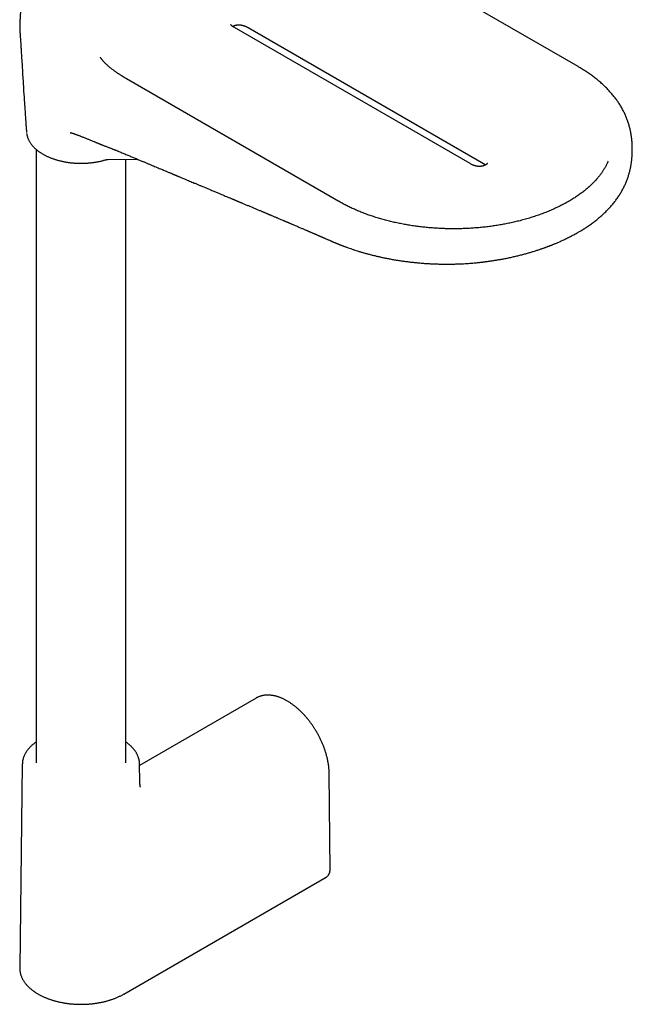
# Model space of a CAD drawing. Header units: millimetres. Extents: x 8 to 1020, y 12 to 2158.
# Tile 4 of 23: x 844 to 993, y 295 to 536. Entities that reach past the tile are written whole.
import ezdxf

# ---------------------------------------------------------------- set-up
doc = ezdxf.new("R2010")
doc.units = ezdxf.units.MM

msp = doc.modelspace()

# ---------------------------------------------------------------- linework, layer by layer
at = {"color": 7, "linetype": 'Continuous', "lineweight": 30}
for p, q in [((980.24, 524.88), (927.55, 555.3)), ((953.77, 501.15), (896.14, 534.42)), ((899.48, 534.43), (957.1, 501.16)), ((921.68, 491.91), (869.71, 521.91)), ((847.56, 504.66), (847.56, 354.57)), ((865.11, 502.16), (872.38, 502.24)), ((869.56, 354.57), (869.56, 502.21)), ((901.43, 370.41), (872.92, 353.95)), ((901.44, 370.41), (901.43, 370.41)), ((844.21, 354.23), (843.57, 304.43)), ((844.21, 354.23), (844.21, 354.24)), ((872.97, 349.98), (872.92, 354.23)), ((919.51, 328.26), (919.3, 352.03)), ((869.06, 298.01), (918.56, 326.59))]:
    msp.add_line(p, q, dxfattribs=at)
at = {"color": 7, "linetype": 'Continuous', "lineweight": 30, "flags": 128}
for points in [[(845.25, 508.75), (845.25, 508.75), (845.25, 508.74)], [(872.92, 354.26), (872.92, 354.23), (872.92, 354.23)], [(843.57, 304.43), (843.57, 304.3), (843.57, 304.27)]]:
    msp.add_lwpolyline(points, dxfattribs=at)
at = {"color": 7, "linetype": 'Continuous', "lineweight": 30}
for points, knots in [([(844.45, 548.68), (844.43, 548.42), (844.38, 547.8), (844.31, 546.76), (844.23, 545.53), (844.14, 544.17), (844.04, 542.58), (843.93, 540.83), (843.83, 539.4), (843.77, 538.51), (843.75, 538.1), (843.72, 537.74), (843.7, 537.36), (843.67, 536.98), (843.65, 536.67), (843.64, 536.43), (843.63, 536.29), (843.63, 536.18), (843.62, 536.06), (843.62, 535.96), (843.61, 535.87), (843.61, 535.78), (843.6, 535.72), (843.6, 535.68), (843.6, 535.65), (843.6, 535.61), (843.59, 535.57), (843.59, 535.51), (843.58, 535.45), (843.58, 535.38), (843.57, 535.29), (843.57, 535.19), (843.57, 535.06), (843.56, 534.96), (843.56, 534.89), (843.56, 534.87)], [0, 0, 0, 0, 0.055326, 0.1335578, 0.2221458, 0.3210844, 0.4279196, 0.5683976, 0.7036633, 0.7394155, 0.7648257, 0.7916219, 0.8180086, 0.8439228, 0.8693199, 0.8817512, 0.889932, 0.8985248, 0.9070831, 0.915689, 0.9244093, 0.9333325, 0.9425466, 0.9460536, 0.9486923, 0.9513824, 0.9541333, 0.957143, 0.9606683, 0.9649775, 0.9703476, 0.9770738, 0.9854691, 0.9958543, 1, 1, 1, 1]), ([(843.56, 534.87), (843.56, 534.86), (843.56, 534.79), (843.56, 534.68), (843.57, 534.52), (843.57, 534.36), (843.58, 534.2), (843.58, 534.03), (843.59, 533.86), (843.6, 533.67), (843.62, 533.48), (843.63, 533.27), (843.64, 533.05), (843.66, 532.81), (843.68, 532.53), (843.7, 532.2), (843.73, 531.8), (843.77, 531.28), (843.81, 530.61), (843.87, 529.76), (843.93, 528.74), (844, 527.5), (844.12, 525.66), (844.28, 523.01), (844.47, 519.87), (844.66, 516.89), (844.82, 514.54), (844.95, 512.68), (845.05, 511.23), (845.14, 510.1), (845.2, 509.31), (845.24, 508.89), (845.25, 508.75)], [0, 0, 0, 0, 0.001344, 0.006172, 0.011059, 0.01607, 0.021272, 0.026739, 0.032544, 0.038771, 0.045509, 0.052858, 0.060935, 0.069872, 0.079826, 0.092795, 0.108688, 0.126916, 0.154866, 0.187672, 0.227185, 0.274619, 0.331092, 0.440533, 0.582614, 0.695548, 0.785045, 0.85506, 0.9095, 0.951795, 0.984755, 1, 1, 1, 1]), ([(896.14, 534.42), (896.1, 534.44), (896.02, 534.49), (895.93, 534.55), (895.85, 534.6), (895.78, 534.64), (895.72, 534.69), (895.63, 534.76), (895.52, 534.84), (895.42, 534.93), (895.34, 535.01), (895.3, 535.06), (895.27, 535.11), (895.24, 535.14), (895.23, 535.16), (895.23, 535.16), (895.23, 535.16)], [0, 0, 0, 0, 0.086974, 0.157137, 0.209514, 0.259854, 0.313669, 0.370866, 0.485714, 0.596589, 0.699143, 0.764707, 0.820676, 0.880445, 0.950413, 1, 1, 1, 1]), ([(895.67, 534.73), (895.71, 534.75), (895.81, 534.8), (895.95, 534.87), (896.08, 534.92), (896.19, 534.96), (896.3, 534.99), (896.39, 535.01), (896.48, 535.04), (896.57, 535.05), (896.69, 535.08), (896.84, 535.09), (897.01, 535.11), (897.16, 535.11), (897.3, 535.11), (897.42, 535.1), (897.57, 535.09), (897.75, 535.07), (897.95, 535.03), (898.13, 534.99), (898.28, 534.95), (898.4, 534.91), (898.49, 534.88), (898.56, 534.86), (898.65, 534.83), (898.76, 534.78), (898.91, 534.72), (899.08, 534.64), (899.28, 534.54), (899.41, 534.46), (899.47, 534.43)], [0, 0, 0, 0, 0.046749, 0.091823, 0.129898, 0.161621, 0.187418, 0.211739, 0.231328, 0.253744, 0.279111, 0.317366, 0.356859, 0.391086, 0.420127, 0.446528, 0.477576, 0.521416, 0.569451, 0.613316, 0.652631, 0.687177, 0.706029, 0.7228, 0.744146, 0.776337, 0.818987, 0.871413, 0.932428, 1, 1, 1, 1]), ([(869.71, 521.91), (869.64, 521.95), (869.5, 522.03), (869.32, 522.14), (869.16, 522.23), (869.04, 522.31), (868.93, 522.37), (868.83, 522.43), (868.74, 522.49), (868.63, 522.56), (868.47, 522.66), (868.28, 522.79), (868.06, 522.93), (867.83, 523.08), (867.61, 523.23), (867.4, 523.37), (867.18, 523.52), (866.94, 523.69), (866.68, 523.88), (866.4, 524.09), (866.12, 524.3), (865.85, 524.51), (865.6, 524.71), (865.35, 524.92), (865.13, 525.12), (864.92, 525.3), (864.75, 525.46), (864.59, 525.62), (864.44, 525.76), (864.31, 525.89), (864.18, 526.04), (864.03, 526.21), (863.87, 526.39), (863.73, 526.57), (863.6, 526.73), (863.51, 526.86), (863.46, 526.94), (863.43, 526.99), (863.39, 527.05), (863.35, 527.11), (863.33, 527.15), (863.32, 527.17), (863.32, 527.17), (863.32, 527.17)], [0, 0, 0, 0, 0.027673, 0.051647, 0.071906, 0.088421, 0.101167, 0.113819, 0.125485, 0.136627, 0.158825, 0.184226, 0.212757, 0.243909, 0.271734, 0.298325, 0.326883, 0.355984, 0.392538, 0.429828, 0.4685, 0.505215, 0.538655, 0.573096, 0.609897, 0.63576, 0.662693, 0.688031, 0.710268, 0.730644, 0.751657, 0.779965, 0.808789, 0.838132, 0.868086, 0.893767, 0.906731, 0.919889, 0.936338, 0.952742, 0.96606, 0.988459, 1, 1, 1, 1]), ([(993.48, 504.66), (993.48, 504.74), (993.48, 504.96), (993.48, 505.32), (993.46, 505.73), (993.44, 506.13), (993.41, 506.51), (993.38, 506.89), (993.34, 507.27), (993.29, 507.65), (993.24, 508.02), (993.18, 508.41), (993.1, 508.82), (993.02, 509.25), (992.92, 509.68), (992.81, 510.11), (992.69, 510.55), (992.56, 511), (992.41, 511.45), (992.25, 511.89), (992.09, 512.32), (991.92, 512.73), (991.74, 513.15), (991.55, 513.56), (991.34, 513.98), (991.12, 514.4), (990.89, 514.81), (990.65, 515.22), (990.4, 515.63), (990.14, 516.03), (989.87, 516.44), (989.58, 516.83), (989.29, 517.23), (988.99, 517.62), (988.67, 518), (988.35, 518.38), (988.02, 518.76), (987.67, 519.13), (987.32, 519.5), (986.96, 519.86), (986.58, 520.23), (986.18, 520.6), (985.76, 520.97), (985.33, 521.35), (984.88, 521.71), (984.43, 522.08), (983.96, 522.43), (983.49, 522.78), (983, 523.13), (982.51, 523.47), (982, 523.81), (981.49, 524.14), (980.96, 524.46), (980.54, 524.71), (980.3, 524.85), (980.24, 524.88)], [0, 0, 0, 0, 0.007924, 0.02252, 0.036563, 0.050283, 0.063864, 0.077435, 0.091068, 0.104855, 0.118869, 0.133168, 0.149458, 0.166206, 0.183435, 0.201196, 0.219524, 0.238443, 0.257959, 0.278061, 0.296572, 0.31546, 0.334685, 0.354202, 0.373971, 0.39395, 0.414101, 0.434392, 0.454792, 0.475278, 0.495829, 0.516428, 0.537062, 0.557718, 0.578389, 0.599068, 0.619748, 0.640425, 0.661096, 0.681758, 0.702215, 0.724522, 0.746825, 0.769135, 0.791452, 0.813773, 0.8361, 0.85843, 0.880764, 0.903101, 0.92544, 0.947782, 0.970127, 0.992474, 1, 1, 1, 1]), ([(845.27, 508.54), (845.28, 508.48), (845.3, 508.35), (845.34, 508.13), (845.4, 507.88), (845.47, 507.64), (845.56, 507.39), (845.66, 507.15), (845.77, 506.9), (845.89, 506.66), (846.03, 506.42), (846.19, 506.19), (846.35, 505.95), (846.53, 505.72), (846.72, 505.49), (846.92, 505.27), (847.12, 505.06), (847.33, 504.87), (847.54, 504.68), (847.77, 504.49), (848, 504.3), (848.24, 504.12), (848.49, 503.95), (848.75, 503.78), (849.01, 503.61), (849.29, 503.45), (849.57, 503.29), (849.86, 503.14), (850.15, 503), (850.45, 502.86), (850.76, 502.72), (851.08, 502.59), (851.4, 502.47), (851.73, 502.35), (852.06, 502.24), (852.4, 502.13), (852.74, 502.03), (853.09, 501.93), (853.44, 501.84), (853.8, 501.76), (854.16, 501.68), (854.52, 501.61), (854.89, 501.54), (855.25, 501.49), (855.62, 501.43), (855.99, 501.39), (856.36, 501.35), (856.73, 501.32), (857.09, 501.29), (857.44, 501.27), (857.74, 501.26), (858.01, 501.25), (858.27, 501.24), (858.46, 501.24), (858.56, 501.24)], [0, 0, 0, 0, 0.013853, 0.034041, 0.054346, 0.074776, 0.095337, 0.116032, 0.136863, 0.157827, 0.178922, 0.200141, 0.221478, 0.242923, 0.264466, 0.286098, 0.305553, 0.325029, 0.34452, 0.364023, 0.383534, 0.40305, 0.422569, 0.442089, 0.461608, 0.481123, 0.500634, 0.52014, 0.539639, 0.559131, 0.578615, 0.59809, 0.617557, 0.637014, 0.656461, 0.675896, 0.69532, 0.71473, 0.734126, 0.753505, 0.772865, 0.792201, 0.811509, 0.830779, 0.849998, 0.869147, 0.888189, 0.907056, 0.925602, 0.943452, 0.959997, 0.971707, 0.984215, 1, 1, 1, 1]), ([(855.9, 508.76), (855.9, 508.76), (855.9, 508.76), (855.93, 508.76), (855.96, 508.75), (856, 508.74), (856.05, 508.72), (856.1, 508.71), (856.14, 508.7), (856.21, 508.68), (856.29, 508.66), (856.38, 508.63), (856.47, 508.6), (856.54, 508.58), (856.61, 508.56), (856.67, 508.54), (856.73, 508.52), (856.79, 508.5), (856.87, 508.47), (856.96, 508.44), (857.06, 508.4), (857.18, 508.36), (857.36, 508.3), (857.6, 508.21), (857.87, 508.11), (858.13, 508.01), (858.36, 507.92), (858.6, 507.83), (858.88, 507.72), (859.2, 507.6), (859.56, 507.45), (859.91, 507.31), (860.25, 507.17), (860.67, 507), (861.17, 506.79), (861.63, 506.6), (861.98, 506.45), (862.21, 506.36), (862.43, 506.27), (862.64, 506.18), (862.83, 506.1), (863, 506.04), (863.16, 505.97), (863.32, 505.91), (863.48, 505.84), (863.66, 505.77), (863.85, 505.7), (864.05, 505.62), (864.31, 505.52), (864.62, 505.4), (864.95, 505.27), (865.25, 505.16), (865.54, 505.04), (865.85, 504.93), (866.13, 504.82), (866.37, 504.72), (866.58, 504.64), (866.8, 504.56), (867.04, 504.46), (867.31, 504.35), (867.57, 504.24), (867.75, 504.17), (867.83, 504.14)], [0, 0, 0, 0, 0.007095, 0.013454, 0.020564, 0.028755, 0.036968, 0.043462, 0.049328, 0.055554, 0.067318, 0.078639, 0.087519, 0.09538, 0.103142, 0.109892, 0.114855, 0.120654, 0.127871, 0.136512, 0.146581, 0.158079, 0.170343, 0.19812, 0.2242, 0.246001, 0.266511, 0.287109, 0.308142, 0.338905, 0.369691, 0.398728, 0.426174, 0.453781, 0.499112, 0.545872, 0.561543, 0.579097, 0.597553, 0.613557, 0.626844, 0.640564, 0.651927, 0.662782, 0.676225, 0.688642, 0.702659, 0.717868, 0.734154, 0.760885, 0.786616, 0.80728, 0.828612, 0.851702, 0.875248, 0.89097, 0.906581, 0.922185, 0.939689, 0.9598, 0.982518, 1, 1, 1, 1]), ([(867.83, 504.14), (868.16, 504), (868.82, 503.72), (869.78, 503.32), (870.7, 502.94), (871.59, 502.57), (872.44, 502.21), (873.24, 501.88), (873.98, 501.57), (874.68, 501.28), (875.34, 501), (875.97, 500.74), (876.57, 500.48), (877.16, 500.24), (877.71, 500.01), (878.23, 499.79), (878.71, 499.59), (879.16, 499.4), (879.55, 499.24), (879.91, 499.09), (880.22, 498.96), (880.5, 498.84), (880.75, 498.74), (880.96, 498.65), (881.14, 498.57), (881.28, 498.51), (881.39, 498.47), (881.47, 498.44), (881.51, 498.42), (881.54, 498.4), (881.58, 498.39), (881.65, 498.36), (881.74, 498.32), (881.85, 498.28), (881.98, 498.22), (882.13, 498.16), (882.29, 498.09), (882.46, 498.02), (882.64, 497.95), (882.89, 497.84), (883.23, 497.7), (883.65, 497.52), (884.11, 497.33), (884.61, 497.12), (885.14, 496.9), (885.71, 496.66), (886.34, 496.4), (886.99, 496.13), (887.66, 495.85), (888.3, 495.58), (888.91, 495.32), (889.5, 495.08), (890.05, 494.84), (890.56, 494.63), (891.04, 494.43), (891.47, 494.25), (891.88, 494.08), (892.26, 493.92), (892.62, 493.77), (893.06, 493.58), (893.58, 493.36), (894.18, 493.11), (894.76, 492.87), (895.21, 492.68), (895.55, 492.54), (895.78, 492.44), (896.01, 492.35), (896.2, 492.27), (896.35, 492.21), (896.45, 492.16), (896.55, 492.12), (896.63, 492.08), (896.72, 492.05), (896.82, 492), (896.95, 491.95), (897.11, 491.88), (897.3, 491.8), (897.51, 491.72), (897.74, 491.62), (897.96, 491.53), (898.36, 491.36), (898.95, 491.11), (899.7, 490.8), (900.44, 490.49), (901.16, 490.18), (901.88, 489.88), (902.45, 489.64), (902.86, 489.47), (903.11, 489.36), (903.37, 489.25), (903.62, 489.15), (903.85, 489.05), (904.06, 488.96), (904.24, 488.89), (904.36, 488.83), (904.45, 488.79), (904.51, 488.77), (904.56, 488.75), (904.6, 488.73), (904.65, 488.71), (904.71, 488.69), (904.78, 488.66), (904.88, 488.61), (905, 488.57), (905.13, 488.51), (905.34, 488.42), (905.6, 488.31), (905.92, 488.18), (906.21, 488.05), (906.49, 487.94), (906.78, 487.81), (907.12, 487.67), (907.52, 487.5), (907.87, 487.35), (908.16, 487.23), (908.37, 487.14), (908.56, 487.06), (908.73, 486.99), (908.87, 486.93), (909, 486.87), (909.12, 486.82), (909.24, 486.77), (909.38, 486.71), (909.53, 486.65), (909.72, 486.57), (909.93, 486.48), (910.16, 486.38), (910.42, 486.27), (910.69, 486.15), (911.03, 486.01), (911.42, 485.84), (911.86, 485.66), (912.26, 485.48), (912.63, 485.32), (912.97, 485.18), (913.29, 485.04), (913.54, 484.93), (913.75, 484.84), (913.92, 484.77), (914.07, 484.71), (914.2, 484.65), (914.3, 484.61), (914.39, 484.57), (914.48, 484.53), (914.6, 484.48), (914.76, 484.41), (914.95, 484.33), (915.17, 484.23), (915.41, 484.13), (915.66, 484.02), (915.89, 483.92), (916.11, 483.83), (916.31, 483.74), (916.51, 483.65), (916.71, 483.57), (916.9, 483.48), (917.08, 483.4), (917.24, 483.33), (917.36, 483.28), (917.45, 483.24), (917.52, 483.21), (917.59, 483.18), (917.69, 483.14), (917.81, 483.09), (917.96, 483.02), (918.15, 482.94), (918.36, 482.84), (918.61, 482.73), (918.89, 482.61), (919.2, 482.48), (919.41, 482.38), (919.52, 482.33)], [0, 0, 0, 0, 0.019199, 0.037671, 0.055415, 0.072431, 0.088719, 0.10428, 0.118285, 0.131643, 0.144354, 0.156418, 0.167836, 0.179239, 0.189914, 0.199862, 0.209082, 0.217575, 0.22534, 0.231995, 0.238004, 0.243365, 0.24808, 0.252149, 0.255564, 0.258335, 0.260462, 0.261946, 0.26266, 0.263021, 0.263732, 0.265029, 0.266683, 0.268805, 0.271394, 0.274352, 0.277467, 0.280732, 0.284147, 0.287711, 0.295291, 0.30347, 0.31225, 0.321629, 0.332098, 0.343226, 0.354479, 0.367927, 0.380818, 0.393154, 0.404934, 0.416158, 0.426825, 0.436937, 0.445718, 0.454031, 0.461878, 0.469257, 0.476169, 0.482668, 0.494662, 0.506194, 0.517267, 0.527878, 0.532401, 0.536835, 0.54118, 0.54539, 0.547761, 0.549868, 0.551711, 0.553291, 0.554734, 0.55668, 0.559195, 0.56228, 0.565935, 0.570113, 0.574439, 0.578826, 0.583276, 0.597664, 0.612666, 0.626561, 0.640552, 0.654489, 0.668373, 0.673307, 0.678235, 0.683156, 0.68807, 0.692705, 0.696717, 0.700106, 0.702871, 0.704203, 0.705321, 0.706224, 0.706912, 0.707694, 0.708893, 0.710405, 0.712289, 0.714543, 0.717168, 0.72009, 0.726542, 0.732604, 0.738279, 0.743565, 0.748593, 0.755625, 0.763253, 0.771476, 0.776098, 0.780298, 0.78401, 0.787236, 0.789975, 0.792316, 0.794623, 0.796914, 0.799477, 0.802578, 0.806171, 0.810255, 0.814831, 0.819899, 0.825393, 0.830799, 0.839959, 0.848486, 0.856379, 0.863639, 0.870266, 0.876373, 0.882091, 0.88546, 0.888677, 0.891742, 0.894504, 0.896335, 0.897894, 0.899683, 0.9019, 0.905097, 0.908901, 0.913311, 0.918233, 0.923156, 0.928005, 0.932079, 0.936098, 0.940063, 0.943974, 0.947831, 0.951509, 0.954693, 0.957366, 0.958864, 0.960135, 0.961394, 0.963233, 0.965684, 0.968748, 0.972425, 0.976715, 0.981618, 0.987133, 0.99326, 1, 1, 1, 1]), ([(980.26, 484.37), (980.37, 484.44), (980.66, 484.6), (981.1, 484.87), (981.59, 485.17), (982.07, 485.48), (982.54, 485.79), (983.01, 486.11), (983.46, 486.44), (983.91, 486.77), (984.35, 487.1), (984.78, 487.44), (985.2, 487.78), (985.61, 488.13), (986.01, 488.48), (986.4, 488.84), (986.78, 489.2), (987.16, 489.57), (987.52, 489.94), (987.87, 490.32), (988.21, 490.69), (988.55, 491.08), (988.87, 491.47), (989.18, 491.86), (989.48, 492.25), (989.77, 492.65), (990.05, 493.06), (990.32, 493.46), (990.58, 493.88), (990.83, 494.29), (991.06, 494.71), (991.28, 495.13), (991.5, 495.55), (991.7, 495.98), (991.89, 496.4), (992.06, 496.83), (992.23, 497.25), (992.38, 497.68), (992.52, 498.1), (992.64, 498.5), (992.75, 498.89), (992.85, 499.26), (992.94, 499.62), (993.02, 499.98), (993.09, 500.33), (993.15, 500.68), (993.21, 501.03), (993.26, 501.38), (993.31, 501.74), (993.35, 502.1), (993.39, 502.47), (993.42, 502.85), (993.44, 503.25), (993.47, 503.67), (993.48, 504.11), (993.49, 504.45), (993.48, 504.63), (993.48, 504.66)], [0, 0, 0, 0, 0.013813, 0.034696, 0.055587, 0.076485, 0.097389, 0.1183, 0.139217, 0.160139, 0.181066, 0.201998, 0.222932, 0.24387, 0.264811, 0.285752, 0.306693, 0.327634, 0.348571, 0.369505, 0.390432, 0.411349, 0.432254, 0.453142, 0.474007, 0.494844, 0.515646, 0.536402, 0.557102, 0.577731, 0.598274, 0.618708, 0.639008, 0.659145, 0.679083, 0.69878, 0.71819, 0.737261, 0.755941, 0.773921, 0.789823, 0.805146, 0.819903, 0.83415, 0.847953, 0.861384, 0.874523, 0.887456, 0.900278, 0.913092, 0.925985, 0.939083, 0.952546, 0.966577, 0.981435, 0.997429, 1, 1, 1, 1]), ([(858.56, 501.24), (858.7, 501.24), (858.9, 501.24), (859.19, 501.25), (859.44, 501.26), (859.74, 501.27), (860.04, 501.29), (860.37, 501.31), (860.7, 501.34), (861.04, 501.38), (861.38, 501.42), (861.73, 501.47), (862.08, 501.52), (862.43, 501.58), (862.78, 501.64), (863.13, 501.71), (863.48, 501.79), (863.82, 501.88), (864.17, 501.97), (864.42, 502.04), (864.56, 502.08), (864.58, 502.09)], [0, 0, 0, 0, 0.067882, 0.095003, 0.140076, 0.186828, 0.236952, 0.289248, 0.343236, 0.398532, 0.45486, 0.51202, 0.569858, 0.628258, 0.687128, 0.746396, 0.806003, 0.865902, 0.926054, 0.986428, 1, 1, 1, 1]), ([(864.58, 502.08), (864.62, 502.1), (864.7, 502.12), (864.84, 502.14), (864.97, 502.16), (865.07, 502.16), (865.11, 502.16)], [0, 0, 0, 0, 0.248105, 0.497504, 0.748148, 1, 1, 1, 1]), ([(957.6, 500.86), (957.54, 500.83), (957.43, 500.77), (957.27, 500.7), (957.11, 500.64), (956.96, 500.59), (956.81, 500.55), (956.66, 500.52), (956.51, 500.49), (956.33, 500.48), (956.12, 500.47), (955.91, 500.47), (955.7, 500.48), (955.51, 500.51), (955.33, 500.54), (955.18, 500.57), (955.05, 500.6), (954.95, 500.63), (954.85, 500.66), (954.74, 500.7), (954.61, 500.74), (954.45, 500.81), (954.24, 500.9), (954, 501.02), (953.85, 501.11), (953.77, 501.15)], [0, 0, 0, 0, 0.056525, 0.105904, 0.149118, 0.186857, 0.229435, 0.263793, 0.293542, 0.338438, 0.38376, 0.430502, 0.480215, 0.522082, 0.564024, 0.600498, 0.631276, 0.657368, 0.678793, 0.706981, 0.741772, 0.782931, 0.847054, 0.920317, 1, 1, 1, 1]), ([(957.1, 501.16), (957.14, 501.14), (957.22, 501.09), (957.33, 501.02), (957.43, 500.96), (957.51, 500.9), (957.56, 500.86), (957.58, 500.85)], [0, 0, 0, 0, 0.225021, 0.447738, 0.665628, 0.876693, 1, 1, 1, 1]), ([(958.03, 501.22), (958.03, 501.22), (958.03, 501.22), (958.02, 501.21), (958.01, 501.18), (957.98, 501.15), (957.95, 501.12), (957.92, 501.09), (957.87, 501.05), (957.81, 501), (957.71, 500.93), (957.64, 500.89), (957.6, 500.86)], [0, 0, 0, 0, 0.01531, 0.116056, 0.232758, 0.349792, 0.410264, 0.486955, 0.582024, 0.697463, 0.835747, 1, 1, 1, 1]), ([(987.37, 501.33), (987.35, 501.28), (987.29, 501.15), (987.19, 500.93), (987.05, 500.66), (986.9, 500.38), (986.74, 500.09), (986.56, 499.79), (986.38, 499.5), (986.19, 499.21), (985.99, 498.92), (985.77, 498.62), (985.54, 498.31), (985.29, 497.99), (985.01, 497.65), (984.72, 497.32), (984.42, 496.98), (984.1, 496.65), (983.77, 496.31), (983.43, 495.98), (983.08, 495.65), (982.71, 495.33), (982.34, 495), (981.95, 494.68), (981.55, 494.36), (981.14, 494.05), (980.72, 493.74), (980.28, 493.43), (979.84, 493.12), (979.39, 492.82), (978.92, 492.53), (978.45, 492.24), (978.1, 492.03), (977.91, 491.92), (977.88, 491.91)], [0, 0, 0, 0, 0.017318, 0.044439, 0.072932, 0.102614, 0.133291, 0.164774, 0.193533, 0.222667, 0.252109, 0.281806, 0.311716, 0.345178, 0.378758, 0.412694, 0.446685, 0.480717, 0.514787, 0.54889, 0.583023, 0.617186, 0.651374, 0.685588, 0.719826, 0.754088, 0.788372, 0.822678, 0.857006, 0.891355, 0.925726, 0.960119, 0.994534, 1, 1, 1, 1]), ([(987.55, 501.74), (987.53, 501.69), (987.5, 501.62), (987.46, 501.54), (987.44, 501.48), (987.41, 501.42), (987.39, 501.37), (987.38, 501.34), (987.37, 501.33)], [0, 0, 0, 0, 0.338806, 0.48629, 0.634934, 0.784738, 0.935703, 1, 1, 1, 1]), ([(949.78, 485.21), (949.54, 485.22), (949.19, 485.22), (948.69, 485.22), (948.27, 485.23), (947.76, 485.24), (947.23, 485.26), (946.67, 485.28), (946.09, 485.31), (945.5, 485.35), (944.9, 485.39), (944.29, 485.43), (943.67, 485.48), (943.05, 485.54), (942.43, 485.61), (941.81, 485.68), (941.18, 485.75), (940.55, 485.84), (939.92, 485.93), (939.29, 486.02), (938.67, 486.12), (938.04, 486.23), (937.41, 486.35), (936.79, 486.47), (936.17, 486.59), (935.55, 486.72), (934.94, 486.86), (934.33, 487.01), (933.72, 487.16), (933.12, 487.31), (932.52, 487.48), (931.92, 487.65), (931.33, 487.82), (930.75, 488), (930.17, 488.18), (929.59, 488.38), (929.03, 488.57), (928.46, 488.77), (927.91, 488.98), (927.36, 489.19), (926.81, 489.41), (926.27, 489.63), (925.74, 489.86), (925.22, 490.09), (924.71, 490.33), (924.2, 490.57), (923.7, 490.82), (923.21, 491.07), (922.72, 491.32), (922.24, 491.58), (921.9, 491.78), (921.71, 491.89), (921.68, 491.91)], [0, 0, 0, 0, 0.023368, 0.032655, 0.048099, 0.064116, 0.081288, 0.09921, 0.117715, 0.136675, 0.155995, 0.175607, 0.195458, 0.215508, 0.235725, 0.256084, 0.276565, 0.29715, 0.317827, 0.338584, 0.35941, 0.380298, 0.40124, 0.422229, 0.443262, 0.464331, 0.485435, 0.506567, 0.527726, 0.548908, 0.57011, 0.59133, 0.612565, 0.633814, 0.655073, 0.676342, 0.697619, 0.718902, 0.740189, 0.761479, 0.78277, 0.804062, 0.825353, 0.846642, 0.867927, 0.889207, 0.910482, 0.93175, 0.95301, 0.974261, 0.995501, 1, 1, 1, 1]), ([(977.88, 491.91), (977.77, 491.84), (977.49, 491.68), (977.03, 491.43), (976.51, 491.15), (975.98, 490.88), (975.44, 490.61), (974.89, 490.35), (974.34, 490.09), (973.77, 489.84), (973.2, 489.59), (972.61, 489.35), (972.02, 489.12), (971.42, 488.89), (970.81, 488.67), (970.2, 488.45), (969.57, 488.24), (968.94, 488.04), (968.3, 487.84), (967.66, 487.65), (967.01, 487.47), (966.35, 487.29), (965.7, 487.12), (965.08, 486.97), (964.47, 486.83), (963.85, 486.69), (963.24, 486.56), (962.62, 486.44), (961.99, 486.32), (961.37, 486.2), (960.74, 486.1), (960.1, 486), (959.47, 485.9), (958.83, 485.81), (958.19, 485.73), (957.55, 485.65), (956.9, 485.58), (956.26, 485.52), (955.61, 485.46), (954.97, 485.41), (954.32, 485.36), (953.68, 485.32), (953.04, 485.29), (952.41, 485.26), (951.81, 485.24), (951.28, 485.23), (950.82, 485.22), (950.33, 485.22), (949.99, 485.22), (949.78, 485.21)], [0, 0, 0, 0, 0.015629, 0.03856, 0.061506, 0.084467, 0.107443, 0.130435, 0.153444, 0.176469, 0.199513, 0.222575, 0.245658, 0.26876, 0.291885, 0.315034, 0.338207, 0.361407, 0.384635, 0.407895, 0.431187, 0.454517, 0.477886, 0.498872, 0.519861, 0.540851, 0.561842, 0.582832, 0.603822, 0.624809, 0.645793, 0.666773, 0.687746, 0.708712, 0.729667, 0.750609, 0.771532, 0.79243, 0.813295, 0.834113, 0.854864, 0.875511, 0.895988, 0.916158, 0.935681, 0.953406, 0.96705, 0.980236, 1, 1, 1, 1]), ([(919.52, 482.33), (919.57, 482.31), (919.67, 482.27), (919.83, 482.2), (919.97, 482.13), (920.11, 482.08), (920.3, 482), (920.55, 481.89), (920.82, 481.78), (921.06, 481.68), (921.26, 481.59), (921.48, 481.51), (921.67, 481.43), (921.83, 481.37), (921.93, 481.33), (922.01, 481.3), (922.06, 481.27), (922.1, 481.26), (922.14, 481.25), (922.18, 481.23), (922.22, 481.21), (922.27, 481.2), (922.36, 481.16), (922.5, 481.1), (922.7, 481.03), (922.92, 480.95), (923.15, 480.86), (923.39, 480.77), (923.75, 480.64), (924.25, 480.46), (924.9, 480.24), (925.57, 480.02), (926.25, 479.8), (926.95, 479.58), (927.71, 479.36), (928.51, 479.14), (929.36, 478.91), (930.2, 478.7), (931.03, 478.5), (931.84, 478.31), (932.68, 478.13), (933.56, 477.95), (934.48, 477.78), (935.42, 477.62), (936.36, 477.46), (937.3, 477.33), (938.23, 477.2), (939.16, 477.09), (940.16, 476.98), (941.22, 476.87), (942.35, 476.78), (943.46, 476.71), (944.55, 476.65), (945.61, 476.61), (946.64, 476.58), (947.65, 476.57), (948.63, 476.57), (949.57, 476.58), (950.47, 476.61), (951.33, 476.64), (952.17, 476.68), (952.97, 476.73), (953.73, 476.79), (954.42, 476.84), (955.03, 476.9), (955.59, 476.95), (956.02, 477), (956.35, 477.03), (956.57, 477.06), (956.78, 477.08), (956.98, 477.1), (957.15, 477.12), (957.28, 477.14), (957.38, 477.15), (957.48, 477.17), (957.6, 477.18), (957.76, 477.2), (957.97, 477.23), (958.24, 477.27), (958.59, 477.31), (958.98, 477.37), (959.4, 477.43), (959.94, 477.52), (960.62, 477.63), (961.44, 477.77), (962.31, 477.94), (963.25, 478.12), (964.23, 478.34), (965.24, 478.57), (966.21, 478.81), (967.15, 479.06), (968.06, 479.31), (968.92, 479.56), (969.75, 479.82), (970.54, 480.08), (971.13, 480.28), (971.53, 480.42), (971.76, 480.5), (971.99, 480.58), (972.21, 480.66), (972.42, 480.74), (972.64, 480.82), (972.83, 480.89), (973, 480.95), (973.12, 481), (973.22, 481.04), (973.29, 481.07), (973.35, 481.09), (973.41, 481.11), (973.47, 481.13), (973.56, 481.17), (973.69, 481.22), (973.85, 481.29), (974.06, 481.37), (974.31, 481.47), (974.6, 481.59), (974.92, 481.72), (975.28, 481.88), (975.67, 482.05), (976.08, 482.23), (976.5, 482.43), (976.94, 482.63), (977.4, 482.85), (977.88, 483.09), (978.38, 483.35), (978.9, 483.62), (979.44, 483.91), (979.9, 484.16), (980.17, 484.32), (980.26, 484.37)], [0, 0, 0, 0, 0.002971, 0.006647, 0.009777, 0.012489, 0.015187, 0.021605, 0.028166, 0.032124, 0.036282, 0.040638, 0.045165, 0.047807, 0.049899, 0.051444, 0.052477, 0.053081, 0.053749, 0.054509, 0.055362, 0.056308, 0.057346, 0.060679, 0.064713, 0.068904, 0.073377, 0.077941, 0.082598, 0.094057, 0.106039, 0.118545, 0.130303, 0.142737, 0.155847, 0.169633, 0.184095, 0.199234, 0.212067, 0.225349, 0.239081, 0.253266, 0.267902, 0.282989, 0.297625, 0.31229, 0.326722, 0.34092, 0.354884, 0.372318, 0.389372, 0.406046, 0.42234, 0.438254, 0.453514, 0.468408, 0.482937, 0.497102, 0.510224, 0.523019, 0.535485, 0.547442, 0.558729, 0.569345, 0.578132, 0.5864, 0.594149, 0.597622, 0.60098, 0.604222, 0.607287, 0.609867, 0.611758, 0.613214, 0.614462, 0.616268, 0.618695, 0.621744, 0.625415, 0.631213, 0.637249, 0.64349, 0.649937, 0.661959, 0.674635, 0.687966, 0.701947, 0.718208, 0.734092, 0.749597, 0.764724, 0.779472, 0.793589, 0.80733, 0.820598, 0.833374, 0.837336, 0.841249, 0.845111, 0.848923, 0.852686, 0.856399, 0.859933, 0.862955, 0.864958, 0.866633, 0.86798, 0.868999, 0.869731, 0.870786, 0.872373, 0.874492, 0.877547, 0.88129, 0.885721, 0.89084, 0.896646, 0.903142, 0.910326, 0.918199, 0.925838, 0.934031, 0.942778, 0.952079, 0.961934, 0.972152, 0.982906, 0.994195, 1, 1, 1, 1]), ([(916.29, 362.04), (916.22, 362.17), (916.11, 362.35), (915.95, 362.61), (915.82, 362.83), (915.65, 363.09), (915.47, 363.36), (915.28, 363.64), (915.08, 363.93), (914.87, 364.22), (914.66, 364.52), (914.43, 364.81), (914.2, 365.1), (913.97, 365.39), (913.73, 365.68), (913.48, 365.96), (913.23, 366.24), (912.97, 366.52), (912.71, 366.79), (912.45, 367.05), (912.18, 367.31), (911.91, 367.56), (911.64, 367.81), (911.36, 368.04), (911.09, 368.28), (910.8, 368.5), (910.52, 368.71), (910.24, 368.92), (909.95, 369.12), (909.66, 369.31), (909.37, 369.5), (909.08, 369.67), (908.79, 369.84), (908.5, 369.99), (908.21, 370.14), (907.92, 370.28), (907.63, 370.4), (907.34, 370.52), (907.05, 370.63), (906.76, 370.73), (906.48, 370.81), (906.19, 370.89), (905.91, 370.96), (905.62, 371.02), (905.34, 371.06), (905.06, 371.1), (904.79, 371.12), (904.51, 371.14), (904.24, 371.14), (903.98, 371.14), (903.71, 371.12), (903.45, 371.09), (903.19, 371.05), (902.94, 371), (902.69, 370.94), (902.45, 370.86), (902.21, 370.78), (901.97, 370.69), (901.74, 370.58), (901.56, 370.49), (901.46, 370.43), (901.44, 370.41)], [0, 0, 0, 0, 0.019495, 0.027273, 0.040203, 0.053613, 0.06799, 0.08299, 0.098476, 0.114338, 0.130497, 0.146894, 0.163488, 0.180243, 0.197133, 0.214138, 0.231242, 0.24843, 0.265691, 0.283016, 0.300397, 0.317828, 0.335304, 0.352819, 0.370369, 0.387951, 0.405562, 0.423199, 0.440861, 0.458544, 0.476247, 0.493968, 0.511706, 0.52946, 0.547228, 0.565008, 0.5828, 0.600602, 0.618412, 0.63623, 0.654053, 0.671882, 0.689714, 0.707547, 0.725382, 0.743215, 0.761048, 0.778878, 0.796707, 0.814533, 0.832358, 0.850184, 0.868013, 0.88585, 0.903698, 0.921563, 0.939452, 0.957373, 0.975334, 0.993345, 1, 1, 1, 1]), ([(919.29, 352.03), (919.29, 352.04), (919.3, 352.16), (919.29, 352.4), (919.27, 352.74), (919.25, 353.09), (919.22, 353.44), (919.18, 353.79), (919.13, 354.15), (919.07, 354.5), (919.01, 354.86), (918.94, 355.22), (918.86, 355.59), (918.78, 355.95), (918.68, 356.32), (918.58, 356.68), (918.47, 357.05), (918.36, 357.42), (918.24, 357.79), (918.11, 358.15), (917.97, 358.52), (917.83, 358.88), (917.68, 359.24), (917.53, 359.61), (917.37, 359.96), (917.2, 360.31), (917.03, 360.66), (916.87, 360.98), (916.72, 361.27), (916.58, 361.52), (916.45, 361.77), (916.35, 361.94), (916.29, 362.04)], [0, 0, 0, 0, 0.003415, 0.039448, 0.075471, 0.111484, 0.147485, 0.183473, 0.219448, 0.255409, 0.291354, 0.327282, 0.363193, 0.399086, 0.434958, 0.470807, 0.506631, 0.542425, 0.578186, 0.613905, 0.649572, 0.685172, 0.720683, 0.756067, 0.791259, 0.826139, 0.860452, 0.893549, 0.924696, 0.946741, 0.969678, 1, 1, 1, 1]), ([(847.56, 359.64), (847.51, 359.61), (847.37, 359.51), (847.16, 359.35), (846.92, 359.16), (846.68, 358.96), (846.46, 358.76), (846.25, 358.56), (846.04, 358.35), (845.85, 358.14), (845.66, 357.92), (845.49, 357.7), (845.33, 357.48), (845.17, 357.25), (845.03, 357.02), (844.9, 356.79), (844.78, 356.56), (844.67, 356.32), (844.57, 356.08), (844.48, 355.84), (844.41, 355.6), (844.34, 355.35), (844.29, 355.11), (844.25, 354.86), (844.23, 354.61), (844.21, 354.4), (844.21, 354.28), (844.21, 354.24)], [0, 0, 0, 0, 0.024768, 0.066183, 0.107619, 0.149075, 0.190547, 0.232032, 0.273526, 0.315026, 0.356529, 0.398032, 0.439532, 0.481027, 0.522516, 0.563999, 0.605477, 0.646953, 0.688433, 0.729924, 0.771436, 0.812983, 0.854578, 0.896239, 0.937987, 0.979842, 1, 1, 1, 1]), ([(872.92, 354.26), (872.92, 354.33), (872.91, 354.48), (872.89, 354.72), (872.86, 354.97), (872.81, 355.23), (872.75, 355.48), (872.68, 355.74), (872.59, 355.99), (872.49, 356.24), (872.38, 356.49), (872.25, 356.74), (872.12, 356.99), (871.96, 357.24), (871.8, 357.48), (871.62, 357.72), (871.43, 357.96), (871.22, 358.2), (871.01, 358.42), (870.79, 358.64), (870.57, 358.85), (870.33, 359.06), (870.1, 359.25), (869.85, 359.44), (869.67, 359.57), (869.57, 359.64), (869.56, 359.64)], [0, 0, 0, 0, 0.035243, 0.077668, 0.120284, 0.163112, 0.206168, 0.249467, 0.293021, 0.336837, 0.380915, 0.425256, 0.469851, 0.514692, 0.559765, 0.605053, 0.65054, 0.696206, 0.742032, 0.783276, 0.829229, 0.870534, 0.91186, 0.953201, 0.994549, 1, 1, 1, 1]), ([(873.11, 348.61), (873.11, 348.61), (873.11, 348.61), (873.1, 348.66), (873.08, 348.72), (873.07, 348.77), (873.06, 348.83), (873.05, 348.9), (873.04, 348.98), (873.03, 349.05), (873.02, 349.11), (873.02, 349.16), (873.01, 349.21), (873.01, 349.25), (873.01, 349.29), (873, 349.32), (873, 349.37), (873, 349.41), (872.99, 349.46), (872.99, 349.51), (872.99, 349.57), (872.98, 349.63), (872.98, 349.69), (872.98, 349.73), (872.98, 349.76), (872.98, 349.82), (872.97, 349.89), (872.97, 349.95), (872.97, 349.98)], [0, 0, 0, 0, 0.110459, 0.241485, 0.305211, 0.363963, 0.421684, 0.479379, 0.535402, 0.591854, 0.616622, 0.644554, 0.671733, 0.695908, 0.714501, 0.729184, 0.750428, 0.774691, 0.794845, 0.811171, 0.840602, 0.869579, 0.8939, 0.905625, 0.918588, 0.93817, 0.965255, 1, 1, 1, 1]), ([(918.56, 326.59), (918.61, 326.62), (918.72, 326.69), (918.85, 326.81), (918.97, 326.92), (919.06, 327.03), (919.14, 327.13), (919.21, 327.24), (919.27, 327.35), (919.33, 327.47), (919.38, 327.6), (919.43, 327.74), (919.47, 327.89), (919.5, 328.07), (919.51, 328.19), (919.51, 328.26)], [0, 0, 0, 0, 0.104161, 0.195068, 0.273319, 0.340601, 0.404382, 0.465982, 0.525474, 0.5853, 0.660266, 0.728535, 0.807587, 0.8979, 1, 1, 1, 1]), ([(843.57, 304.26), (843.57, 304.21), (843.57, 304.07), (843.59, 303.85), (843.62, 303.59), (843.67, 303.33), (843.72, 303.07), (843.79, 302.81), (843.88, 302.55), (843.97, 302.3), (844.08, 302.04), (844.21, 301.78), (844.34, 301.53), (844.49, 301.28), (844.65, 301.03), (844.83, 300.78), (845.02, 300.53), (845.22, 300.29), (845.44, 300.05), (845.66, 299.82), (845.89, 299.59), (846.14, 299.38), (846.38, 299.17), (846.64, 298.97), (846.89, 298.78), (847.15, 298.59), (847.42, 298.41), (847.7, 298.23), (847.99, 298.06), (848.28, 297.89), (848.58, 297.73), (848.89, 297.57), (849.21, 297.42), (849.53, 297.27), (849.86, 297.13), (850.2, 296.99), (850.54, 296.86), (850.89, 296.73), (851.24, 296.62), (851.6, 296.5), (851.96, 296.39), (852.33, 296.29), (852.7, 296.19), (853.08, 296.1), (853.46, 296.02), (853.84, 295.94), (854.23, 295.87), (854.62, 295.81), (855.01, 295.75), (855.4, 295.69), (855.79, 295.65), (856.19, 295.61), (856.58, 295.57), (856.96, 295.55), (857.34, 295.53), (857.66, 295.51), (857.95, 295.5), (858.24, 295.5), (858.45, 295.5), (858.56, 295.5)], [0, 0, 0, 0, 0.010508, 0.028616, 0.0468, 0.065069, 0.08343, 0.101889, 0.12045, 0.139116, 0.157889, 0.176769, 0.195754, 0.21484, 0.234021, 0.253293, 0.272649, 0.29208, 0.31158, 0.331141, 0.350756, 0.368375, 0.388017, 0.405653, 0.423294, 0.440938, 0.458582, 0.476226, 0.493868, 0.511507, 0.529142, 0.546773, 0.564398, 0.582018, 0.599632, 0.617239, 0.634839, 0.652432, 0.670017, 0.687593, 0.705161, 0.722718, 0.740265, 0.757799, 0.77532, 0.792824, 0.810308, 0.827767, 0.845193, 0.862577, 0.879899, 0.897129, 0.91421, 0.931021, 0.947258, 0.96269, 0.973612, 0.984788, 1, 1, 1, 1]), ([(858.56, 295.5), (858.71, 295.5), (858.92, 295.5), (859.23, 295.51), (859.5, 295.51), (859.81, 295.53), (860.14, 295.54), (860.48, 295.57), (860.83, 295.6), (861.19, 295.63), (861.56, 295.67), (861.93, 295.72), (862.3, 295.77), (862.67, 295.83), (863.05, 295.9), (863.42, 295.97), (863.79, 296.05), (864.16, 296.13), (864.53, 296.22), (864.9, 296.32), (865.26, 296.42), (865.62, 296.53), (865.97, 296.64), (866.32, 296.76), (866.66, 296.89), (867, 297.02), (867.34, 297.16), (867.66, 297.3), (867.98, 297.45), (868.3, 297.6), (868.61, 297.76), (868.86, 297.9), (869.01, 297.99), (869.06, 298.02)], [0, 0, 0, 0, 0.038737, 0.054189, 0.079874, 0.106513, 0.135072, 0.164871, 0.195634, 0.227143, 0.259243, 0.291818, 0.324782, 0.358067, 0.391622, 0.425405, 0.459384, 0.49353, 0.527822, 0.562241, 0.596773, 0.631403, 0.666122, 0.700919, 0.735787, 0.770718, 0.805706, 0.840747, 0.875835, 0.910967, 0.946138, 0.981346, 1, 1, 1, 1])]:
    msp.add_open_spline(points, degree=3, knots=knots, dxfattribs=at)

doc.saveas('drawing.dxf')
